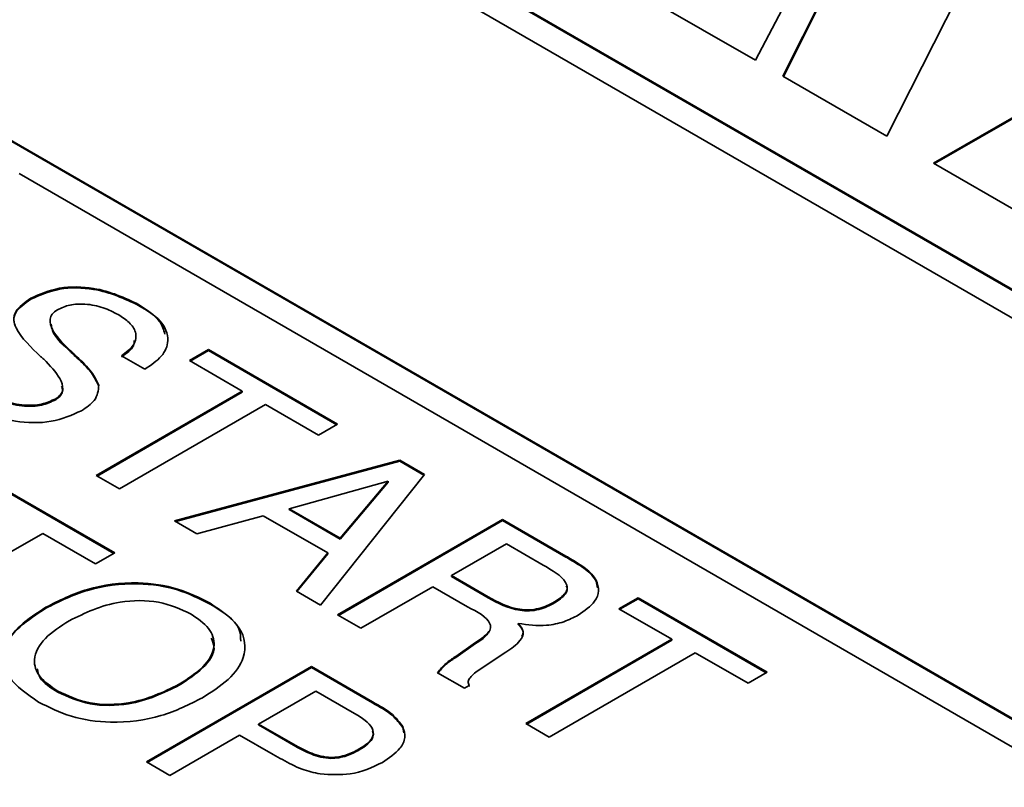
# Model space of a CAD drawing. Header units: millimetres. Extents: x 15 to 187, y 49 to 265.
# Tile 56 of 62: x 154.24 to 159.87, y 213.56 to 217.95. Entities that reach past the tile are written whole.
import ezdxf

# ---------------------------------------------------------------- set-up
doc = ezdxf.new("R2010")
doc.units = ezdxf.units.MM

msp = doc.modelspace()

# ---------------------------------------------------------------- linework, layer by layer
at = {"color": 7, "linetype": 'Continuous', "lineweight": 35}
for p, q in [((175.3593, 207.4879), (153.5333, 220.0878)), ((175.3546, 207.4852), (153.5333, 220.0824)), ((175.0765, 207.4879), (153.5333, 219.9246)), ((158.6039, 217.6233), (159.2132, 218.8346)), ((158.606, 217.622), (159.2132, 218.8291)), ((151.5534, 218.7816), (173.0966, 206.345)), ((151.5534, 218.7761), (173.0966, 206.3395)), ((159.8111, 218.4894), (159.1962, 217.2814)), ((158.695, 218.1848), (158.4472, 217.7138)), ((158.4472, 217.7138), (157.8424, 218.0629)), ((159.4645, 217.1264), (160.6249, 217.7963)), ((159.4693, 217.1237), (160.6249, 217.7909)), ((159.1962, 217.2814), (158.6039, 217.6233)), ((159.9722, 216.8334), (159.4645, 217.1264)), ((162.1129, 212.5225), (154.2404, 217.0671)), ((154.3071, 216.3494), (154.3071, 216.3548)), ((154.9237, 216.3141), (154.9237, 216.3196)), ((154.5214, 216.0621), (154.5214, 216.0675)), ((154.5596, 216.0254), (154.5596, 216.0309)), ((154.5698, 216.0158), (154.5698, 216.0213)), ((154.9596, 215.95), (154.8261, 216.0264)), ((155.2134, 215.9988), (155.3222, 216.0616)), ((155.2182, 215.9961), (155.3222, 216.0562)), ((155.3222, 216.0616), (156.0595, 215.636)), ((155.3222, 216.0562), (155.3222, 216.0616)), ((155.3222, 216.0562), (156.0548, 215.6333)), ((155.5156, 215.8244), (155.2134, 215.9988)), ((154.696, 215.8543), (154.696, 215.8597)), ((154.6816, 215.3429), (155.5156, 215.8244)), ((154.6863, 215.3402), (155.5156, 215.8189)), ((155.5156, 215.8189), (155.5156, 215.8244)), ((154.45, 215.776), (154.45, 215.7814)), ((155.6486, 215.7476), (154.8146, 215.2662)), ((155.9508, 215.5732), (155.6486, 215.7476)), ((156.0595, 215.636), (155.9508, 215.5732)), ((155.1288, 215.0847), (156.4157, 215.4304)), ((155.1353, 215.081), (156.4157, 215.4249)), ((156.4157, 215.4304), (156.5564, 215.3491)), ((156.4157, 215.4249), (156.4157, 215.4304)), ((156.4157, 215.4249), (156.5535, 215.3454)), ((154.8146, 215.2662), (154.6816, 215.3429)), ((156.5564, 215.3491), (155.9629, 214.6033)), ((154.0494, 215.3269), (154.7868, 214.9012)), ((154.0494, 215.3214), (154.782, 214.8985)), ((156.3496, 215.3113), (155.7829, 215.1537)), ((156.0748, 214.9852), (156.3496, 215.3113)), ((156.0748, 214.9797), (156.3496, 215.3058)), ((156.3496, 215.3058), (156.3496, 215.3113)), ((155.6346, 215.1137), (155.2567, 215.0109)), ((156.0036, 214.9007), (155.6346, 215.1137)), ((155.7829, 215.1537), (156.0748, 214.9852)), ((155.7829, 215.1483), (155.7829, 215.1537)), ((155.7829, 215.1483), (156.0748, 214.9797)), ((155.2567, 215.0109), (155.1288, 215.0847)), ((156.0595, 214.5474), (157.0024, 215.0917)), ((156.0643, 214.5447), (157.0024, 215.0863)), ((157.0024, 215.0917), (157.3635, 214.8832)), ((157.0024, 215.0863), (157.0024, 215.0917)), ((157.0024, 215.0863), (157.3635, 214.8778)), ((154.3758, 215.0129), (153.5418, 214.5314)), ((154.678, 214.8384), (154.3758, 215.0129)), ((156.0748, 214.9797), (156.0748, 214.9852)), ((157.0252, 214.9529), (156.7109, 214.7715)), ((157.2345, 214.8321), (157.0252, 214.9529)), ((154.7868, 214.9012), (154.678, 214.8384)), ((155.8248, 214.683), (156.0036, 214.9007)), ((155.8278, 214.6812), (156.0036, 214.8952)), ((156.0036, 214.8952), (156.0036, 214.9007)), ((157.3635, 214.8778), (157.3635, 214.8832)), ((156.7109, 214.7715), (156.9202, 214.6507)), ((156.7109, 214.766), (156.7109, 214.7715)), ((156.7109, 214.766), (156.9202, 214.6452)), ((157.5368, 214.7398), (157.5368, 214.7452)), ((157.5368, 214.7398), (157.5453, 214.702)), ((155.9629, 214.6033), (155.8248, 214.683)), ((156.6035, 214.7079), (156.1925, 214.4707)), ((156.8018, 214.5934), (156.6035, 214.7079)), ((155.3316, 214.6091), (155.3316, 214.6146)), ((156.9202, 214.6452), (156.9202, 214.6507)), ((157.2991, 214.6156), (157.2991, 214.621)), ((157.6672, 214.5823), (157.7759, 214.6451)), ((157.6719, 214.5796), (157.7759, 214.6397)), ((157.7759, 214.6451), (158.5133, 214.2195)), ((157.7759, 214.6397), (157.7759, 214.6451)), ((157.7759, 214.6397), (158.5086, 214.2168)), ((154.3939, 214.5853), (154.3939, 214.5907)), ((157.9693, 214.4079), (157.6672, 214.5823)), ((156.1925, 214.4707), (156.0595, 214.5474)), ((157.0917, 214.493), (157.0917, 214.4985)), ((156.7347, 214.3103), (156.8486, 214.3889)), ((156.7347, 214.3049), (156.8486, 214.3835)), ((156.8486, 214.3835), (156.8486, 214.3889)), ((157.1353, 213.9264), (157.9693, 214.4079)), ((157.14, 213.9237), (157.9693, 214.4024)), ((157.9693, 214.4024), (157.9693, 214.4079)), ((157.0207, 214.3347), (156.8741, 214.2366)), ((158.1023, 214.3311), (157.2683, 213.8496)), ((158.4045, 214.1567), (158.1023, 214.3311)), ((156.7308, 214.308), (156.7347, 214.3103)), ((156.7308, 214.3026), (156.7308, 214.308)), ((156.7308, 214.3026), (156.7347, 214.3049)), ((156.7347, 214.3049), (156.7347, 214.3103)), ((154.9681, 213.708), (155.9109, 214.2523)), ((154.9728, 213.7053), (155.9109, 214.2468)), ((155.9109, 214.2523), (156.2601, 214.0507)), ((155.9109, 214.2468), (155.9109, 214.2523)), ((155.9109, 214.2468), (156.2601, 214.0452)), ((156.7848, 214.1288), (156.6314, 214.2173)), ((158.5133, 214.2195), (158.4045, 214.1567)), ((154.4613, 214.1067), (154.4613, 214.1122)), ((155.1554, 214.1456), (155.1554, 214.1511)), ((155.935, 214.1127), (155.6087, 213.9243)), ((156.157, 213.9846), (155.935, 214.1127)), ((156.8114, 214.1441), (156.7848, 214.1288)), ((156.809, 214.1489), (156.8114, 214.1387)), ((156.2601, 214.0452), (156.2601, 214.0507)), ((155.6087, 213.9243), (155.8212, 213.8017)), ((155.6087, 213.9189), (155.6087, 213.9243)), ((155.6087, 213.9189), (155.8212, 213.7962)), ((156.4325, 213.9045), (156.4325, 213.9099)), ((156.4325, 213.9045), (156.438, 213.8731)), ((157.2683, 213.8496), (157.1353, 213.9264)), ((155.4999, 213.8615), (155.101, 213.6312)), ((155.6922, 213.7505), (155.4999, 213.8615)), ((155.8212, 213.7962), (155.8212, 213.8017)), ((156.1838, 213.7764), (156.1838, 213.7818)), ((155.101, 213.6312), (154.9681, 213.708))]:
    msp.add_line(p, q, dxfattribs=at)
for points, knots in [([(154.3071, 216.3548), (154.3593, 216.378), (154.4639, 216.4245), (154.7125, 216.4191), (154.8436, 216.3573), (154.9237, 216.3196)], [0, 0, 0, 0, 0.280081, 0.560249, 1, 1, 1, 1]), ([(154.3071, 216.3494), (154.3593, 216.3726), (154.4639, 216.4191), (154.7125, 216.4136), (154.8436, 216.3519), (154.9237, 216.3141)], [0, 0, 0, 0, 0.280081, 0.560249, 1, 1, 1, 1]), ([(154.3654, 216.0215), (154.3091, 216.0745), (154.2387, 216.1408), (154.2059, 216.2319), (154.2208, 216.2944), (154.2726, 216.3307), (154.3071, 216.3548)], [0, 0, 0, 0, 0.500943, 0.626188, 0.751268, 1, 1, 1, 1]), ([(154.221, 216.1914), (154.2163, 216.2031), (154.2057, 216.2298), (154.2214, 216.289), (154.2728, 216.3253), (154.3071, 216.3494)], [0, 0, 0, 0, 0.206482, 0.471999, 1, 1, 1, 1]), ([(154.8068, 216.2615), (154.7794, 216.2757), (154.7246, 216.304), (154.6264, 216.3247), (154.5281, 216.3211), (154.4825, 216.3), (154.4597, 216.2894)], [0, 0, 0, 0, 0.281007, 0.560859, 0.780365, 1, 1, 1, 1]), ([(154.9237, 216.3196), (154.9687, 216.2901), (155.0584, 216.2313), (155.1049, 216.1212), (155.0637, 216.0205), (154.9943, 215.9735), (154.9596, 215.95)], [0, 0, 0, 0, 0.28065, 0.559701, 0.779492, 1, 1, 1, 1]), ([(154.9237, 216.3141), (154.9717, 216.285), (155.0494, 216.2378), (155.0665, 216.1744), (155.073, 216.1501)], [0, 0, 0, 0, 0.617286, 1, 1, 1, 1]), ([(154.4597, 216.2894), (154.4487, 216.2815), (154.4267, 216.2657), (154.4122, 216.2254), (154.4345, 216.1549), (154.4867, 216.1025), (154.5214, 216.0675)], [0, 0, 0, 0, 0.12479, 0.249814, 0.499493, 1, 1, 1, 1]), ([(154.8261, 216.0264), (154.8523, 216.0463), (154.9045, 216.0858), (154.9152, 216.1579), (154.8745, 216.2181), (154.8294, 216.247), (154.8068, 216.2615)], [0, 0, 0, 0, 0.280266, 0.558887, 0.779096, 1, 1, 1, 1]), ([(154.4235, 216.2065), (154.4255, 216.1944), (154.4343, 216.1421), (154.4836, 216.0969), (154.5214, 216.0621)], [0, 0, 0, 0, 0.231461, 1, 1, 1, 1]), ([(154.8261, 216.021), (154.855, 216.0406), (154.8963, 216.0685), (154.8979, 216.1041), (154.8984, 216.1147)], [0, 0, 0, 0, 0.701917, 1, 1, 1, 1]), ([(154.3817, 216.0065), (154.3785, 216.0092), (154.3729, 216.0142), (154.3677, 216.0193), (154.3654, 216.0215)], [0, 0, 0, 0, 0.560002, 1, 1, 1, 1]), ([(154.5214, 216.0675), (154.5285, 216.0607), (154.5411, 216.0484), (154.554, 216.0362), (154.5596, 216.0309)], [0, 0, 0, 0, 0.559999, 1, 1, 1, 1]), ([(154.5214, 216.0621), (154.5285, 216.0552), (154.5411, 216.043), (154.554, 216.0308), (154.5596, 216.0254)], [0, 0, 0, 0, 0.559999, 1, 1, 1, 1]), ([(154.5596, 216.0309), (154.5616, 216.0291), (154.5651, 216.026), (154.5684, 216.0227), (154.5698, 216.0213)], [0, 0, 0, 0, 0.55994, 1, 1, 1, 1]), ([(154.5596, 216.0254), (154.5616, 216.0237), (154.5651, 216.0205), (154.5684, 216.0173), (154.5698, 216.0158)], [0, 0, 0, 0, 0.55994, 1, 1, 1, 1]), ([(154.5698, 216.0213), (154.6007, 215.9929), (154.6559, 215.9424), (154.6837, 215.8849), (154.696, 215.8597)], [0, 0, 0, 0, 0.560907, 1, 1, 1, 1]), ([(154.5698, 216.0158), (154.6007, 215.9875), (154.6559, 215.9369), (154.6837, 215.8795), (154.696, 215.8543)], [0, 0, 0, 0, 0.560907, 1, 1, 1, 1]), ([(154.45, 215.7814), (154.461, 215.7895), (154.483, 215.8057), (154.4949, 215.8469), (154.4695, 215.9178), (154.4168, 215.971), (154.3817, 216.0065)], [0, 0, 0, 0, 0.124674, 0.249605, 0.499326, 1, 1, 1, 1]), ([(154.45, 215.776), (154.4608, 215.7841), (154.4824, 215.8002), (154.4931, 215.8283), (154.4866, 215.8453), (154.4839, 215.8523)], [0, 0, 0, 0, 0.369186, 0.739131, 1, 1, 1, 1]), ([(154.696, 215.8597), (154.693, 215.8288), (154.6877, 215.7734), (154.6254, 215.7317), (154.5979, 215.7133)], [0, 0, 0, 0, 0.558284, 1, 1, 1, 1]), ([(154.0576, 215.8148), (154.0885, 215.7986), (154.1503, 215.7662), (154.2608, 215.7413), (154.3726, 215.7453), (154.4242, 215.7694), (154.45, 215.7814)], [0, 0, 0, 0, 0.281124, 0.560949, 0.780338, 1, 1, 1, 1]), ([(154.0576, 215.8093), (154.0885, 215.7931), (154.1503, 215.7607), (154.2608, 215.7358), (154.3726, 215.7398), (154.4242, 215.7639), (154.45, 215.776)], [0, 0, 0, 0, 0.281124, 0.560949, 0.780338, 1, 1, 1, 1]), ([(154.5979, 215.7133), (154.5429, 215.6885), (154.4329, 215.6391), (154.1699, 215.6461), (154.0324, 215.712), (153.9484, 215.7522)], [0, 0, 0, 0, 0.28001, 0.560069, 1, 1, 1, 1]), ([(157.2991, 214.621), (157.3231, 214.6368), (157.3591, 214.6605), (157.3752, 214.7021), (157.3517, 214.764), (157.2866, 214.8019), (157.2345, 214.8321)], [0, 0, 0, 0, 0.249914, 0.375118, 0.500285, 1, 1, 1, 1]), ([(157.3635, 214.8832), (157.3872, 214.8693), (157.4263, 214.8464), (157.4768, 214.8124), (157.5137, 214.7808), (157.5291, 214.7571), (157.5368, 214.7452)], [0, 0, 0, 0, 0.340201, 0.560299, 0.780167, 1, 1, 1, 1]), ([(157.3635, 214.8778), (157.3872, 214.8639), (157.4263, 214.8409), (157.4768, 214.8069), (157.5137, 214.7753), (157.5291, 214.7516), (157.5368, 214.7398)], [0, 0, 0, 0, 0.340201, 0.560299, 0.780167, 1, 1, 1, 1]), ([(154.3939, 214.5907), (154.469, 214.6288), (154.6185, 214.7048), (154.8999, 214.7431), (155.1543, 214.7039), (155.2724, 214.6444), (155.3316, 214.6146)], [0, 0, 0, 0, 0.280656, 0.559563, 0.779404, 1, 1, 1, 1]), ([(154.3939, 214.5853), (154.469, 214.6234), (154.6185, 214.6994), (154.8999, 214.7377), (155.1543, 214.6985), (155.2724, 214.639), (155.3316, 214.6091)], [0, 0, 0, 0, 0.280656, 0.559563, 0.779404, 1, 1, 1, 1]), ([(157.5368, 214.7452), (157.5439, 214.7251), (157.5581, 214.6847), (157.5288, 214.6112), (157.47, 214.5704), (157.4341, 214.5455)], [0, 0, 0, 0, 0.280382, 0.560589, 1, 1, 1, 1]), ([(157.2991, 214.6156), (157.3227, 214.6313), (157.3581, 214.655), (157.3749, 214.6923), (157.3682, 214.7082), (157.3658, 214.7139)], [0, 0, 0, 0, 0.5604226, 0.841189, 1, 1, 1, 1]), ([(155.2228, 214.5518), (155.1645, 214.579), (155.0479, 214.6332), (154.7641, 214.63), (154.6169, 214.558), (154.5269, 214.5139)], [0, 0, 0, 0, 0.280387, 0.559941, 1, 1, 1, 1]), ([(155.3316, 214.6146), (155.3963, 214.5701), (155.5252, 214.4815), (155.5445, 214.3127), (155.4454, 214.1748), (155.3408, 214.1078), (155.2884, 214.0743)], [0, 0, 0, 0, 0.279949, 0.558467, 0.77891, 1, 1, 1, 1]), ([(155.3316, 214.6091), (155.4032, 214.5653), (155.5047, 214.5032), (155.5063, 214.4208), (155.5068, 214.3964)], [0, 0, 0, 0, 0.704617, 1, 1, 1, 1]), ([(156.9202, 214.6507), (156.9754, 214.62), (157.0445, 214.5816), (157.1564, 214.574), (157.2291, 214.5853), (157.2711, 214.6067), (157.2991, 214.621)], [0, 0, 0, 0, 0.498678, 0.624062, 0.749559, 1, 1, 1, 1]), ([(156.9202, 214.6452), (156.9754, 214.6146), (157.0445, 214.5761), (157.1564, 214.5686), (157.2291, 214.5799), (157.2711, 214.6013), (157.2991, 214.6156)], [0, 0, 0, 0, 0.498678, 0.624062, 0.749559, 1, 1, 1, 1]), ([(154.3526, 214.0494), (154.2879, 214.0939), (154.1588, 214.1827), (154.1383, 214.3516), (154.237, 214.4899), (154.3416, 214.5571), (154.3939, 214.5907)], [0, 0, 0, 0, 0.2799747, 0.5585368, 0.7789397, 1, 1, 1, 1]), ([(154.1766, 214.2577), (154.1668, 214.2903), (154.1436, 214.3679), (154.2401, 214.4848), (154.3426, 214.5517), (154.3939, 214.5853)], [0, 0, 0, 0, 0.26602, 0.632463, 1, 1, 1, 1]), ([(155.1554, 214.1511), (155.2048, 214.1829), (155.3033, 214.2462), (155.3695, 214.3626), (155.3363, 214.4747), (155.2607, 214.5261), (155.2228, 214.5518)], [0, 0, 0, 0, 0.28094, 0.560286, 0.779784, 1, 1, 1, 1]), ([(156.8486, 214.3889), (156.871, 214.4047), (156.9046, 214.4283), (156.9368, 214.4657), (156.9285, 214.5292), (156.8582, 214.5648), (156.8018, 214.5934)], [0, 0, 0, 0, 0.251037, 0.37643, 0.500333, 1, 1, 1, 1]), ([(154.5269, 214.5139), (154.4774, 214.4821), (154.3788, 214.4185), (154.3136, 214.3015), (154.3474, 214.1893), (154.4233, 214.1379), (154.4613, 214.1122)], [0, 0, 0, 0, 0.280915, 0.560221, 0.779754, 1, 1, 1, 1]), ([(157.0917, 214.4985), (157.1046, 214.4826), (157.1302, 214.451), (157.1016, 214.3883), (157.0514, 214.3551), (157.0207, 214.3347)], [0, 0, 0, 0, 0.280007, 0.558276, 1, 1, 1, 1]), ([(157.4341, 214.5455), (157.4079, 214.5321), (157.3556, 214.5055), (157.2348, 214.4793), (157.1459, 214.4912), (157.0917, 214.4985)], [0, 0, 0, 0, 0.281142, 0.561765, 1, 1, 1, 1]), ([(156.8486, 214.3835), (156.8721, 214.3991), (156.9065, 214.4219), (156.9248, 214.45), (156.9306, 214.4589)], [0, 0, 0, 0, 0.68392, 1, 1, 1, 1]), ([(157.0917, 214.493), (157.1066, 214.4771), (157.1274, 214.4546), (157.1158, 214.4311), (157.1125, 214.4243)], [0, 0, 0, 0, 0.711834, 1, 1, 1, 1]), ([(155.1554, 214.1456), (155.2037, 214.1773), (155.2999, 214.2403), (155.37, 214.3419), (155.3454, 214.3992), (155.3386, 214.4152)], [0, 0, 0, 0, 0.420426, 0.838467, 1, 1, 1, 1]), ([(156.6314, 214.2173), (156.646, 214.2356), (156.6722, 214.2685), (156.7128, 214.2959), (156.7308, 214.308)], [0, 0, 0, 0, 0.558411, 1, 1, 1, 1]), ([(156.6314, 214.2119), (156.646, 214.2302), (156.6722, 214.263), (156.7128, 214.2904), (156.7308, 214.3026)], [0, 0, 0, 0, 0.558411, 1, 1, 1, 1]), ([(154.3444, 214.2392), (154.348, 214.2218), (154.3584, 214.1706), (154.4205, 214.1321), (154.4613, 214.1067)], [0, 0, 0, 0, 0.341612, 1, 1, 1, 1]), ([(156.8741, 214.2366), (156.8523, 214.2216), (156.8219, 214.2008), (156.8024, 214.1668), (156.8084, 214.1517), (156.8114, 214.1441)], [0, 0, 0, 0, 0.560677, 0.780654, 1, 1, 1, 1]), ([(154.4613, 214.1122), (154.5197, 214.0851), (154.6362, 214.0311), (154.919, 214.0355), (155.0657, 214.1072), (155.1554, 214.1511)], [0, 0, 0, 0, 0.280273, 0.559939, 1, 1, 1, 1]), ([(154.4613, 214.1067), (154.5197, 214.0797), (154.6362, 214.0257), (154.919, 214.0301), (155.0657, 214.1018), (155.1554, 214.1456)], [0, 0, 0, 0, 0.280273, 0.559939, 1, 1, 1, 1]), ([(155.2884, 214.0743), (155.2136, 214.0363), (155.0644, 213.9603), (154.7838, 213.9217), (154.5297, 213.9603), (154.4117, 214.0196), (154.3526, 214.0494)], [0, 0, 0, 0, 0.280679, 0.559635, 0.779405, 1, 1, 1, 1]), ([(156.2601, 214.0507), (156.301, 214.0278), (156.374, 213.987), (156.4147, 213.9334), (156.4325, 213.9099)], [0, 0, 0, 0, 0.561022, 1, 1, 1, 1]), ([(156.2601, 214.0452), (156.301, 214.0223), (156.374, 213.9815), (156.4147, 213.928), (156.4325, 213.9045)], [0, 0, 0, 0, 0.561022, 1, 1, 1, 1]), ([(156.1838, 213.7818), (156.201, 213.7926), (156.2355, 213.8142), (156.2687, 213.8552), (156.2593, 213.9215), (156.1992, 213.9586), (156.157, 213.9846)], [0, 0, 0, 0, 0.18776, 0.37478, 0.560868, 1, 1, 1, 1]), ([(156.1838, 213.7764), (156.2008, 213.7871), (156.2349, 213.8087), (156.2683, 213.8469), (156.2615, 213.8729), (156.2586, 213.8841)], [0, 0, 0, 0, 0.362419, 0.723408, 1, 1, 1, 1]), ([(156.4325, 213.9099), (156.439, 213.8889), (156.4521, 213.8469), (156.4147, 213.7718), (156.3533, 213.73), (156.3158, 213.7045)], [0, 0, 0, 0, 0.279977, 0.560215, 1, 1, 1, 1]), ([(155.8212, 213.8017), (155.8498, 213.7861), (155.9067, 213.7551), (156.0129, 213.7257), (156.1152, 213.7454), (156.1609, 213.7696), (156.1838, 213.7818)], [0, 0, 0, 0, 0.281601, 0.560036, 0.778958, 1, 1, 1, 1]), ([(155.8212, 213.7962), (155.8498, 213.7806), (155.9067, 213.7496), (156.0129, 213.7203), (156.1152, 213.74), (156.1609, 213.7642), (156.1838, 213.7764)], [0, 0, 0, 0, 0.281601, 0.560036, 0.778958, 1, 1, 1, 1]), ([(155.9607, 213.6389), (155.9251, 213.6467), (155.8662, 213.6595), (155.7989, 213.692), (155.7446, 213.7206), (155.7096, 213.7405), (155.6922, 213.7505)], [0, 0, 0, 0, 0.339029, 0.559283, 0.779627, 1, 1, 1, 1]), ([(156.3158, 213.7045), (156.2571, 213.6769), (156.1522, 213.6277), (156.0193, 213.6355), (155.9607, 213.6389)], [0, 0, 0, 0, 0.55983, 1, 1, 1, 1])]:
    msp.add_open_spline(points, degree=3, knots=knots, dxfattribs=at)

doc.saveas('drawing.dxf')
